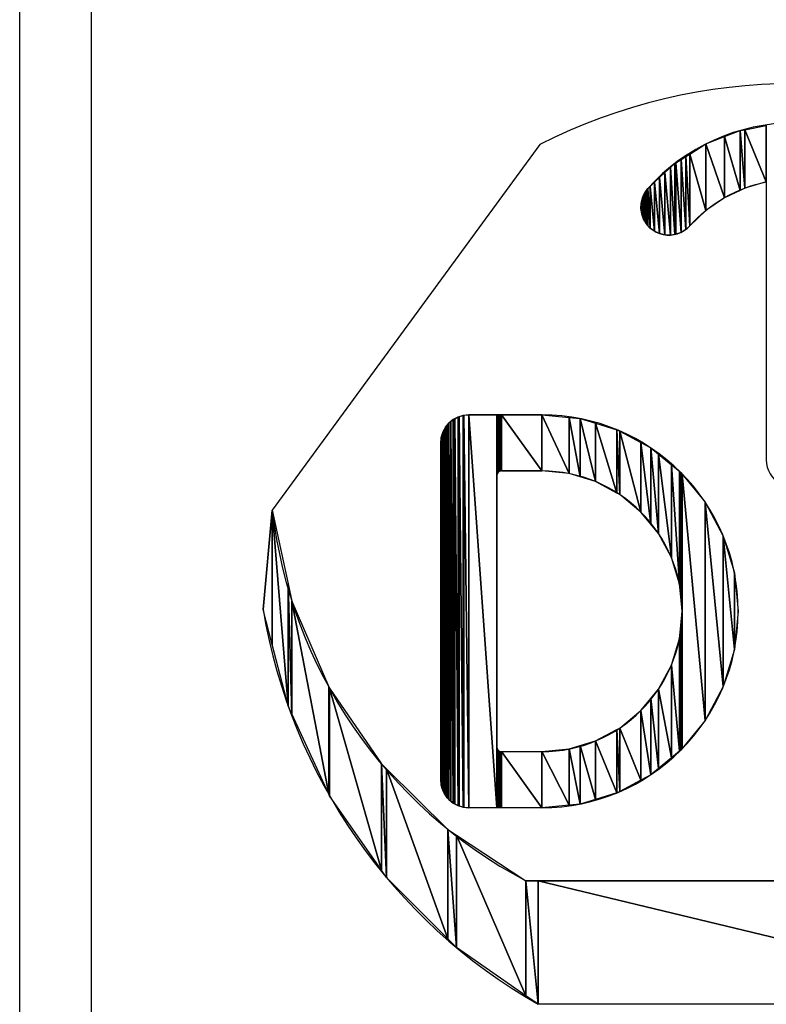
# Model space of a CAD drawing. Header units: inches. Extents: x 3 to 289, y 4 to 291.
# Tile 98 of 256: x 104.52 to 105.039, y 54.141 to 54.826. Entities that reach past the tile are written whole.
import ezdxf

# ---------------------------------------------------------------- set-up
doc = ezdxf.new("R2010")
doc.units = ezdxf.units.IN
doc.header["$LTSCALE"] = 0.5
doc.header["$MEASUREMENT"] = 0
doc.layers.add('PLOTVIEW1', color=7, linetype='Continuous')
doc.layers.add('STR_INS', color=8, linetype='Continuous')

msp = doc.modelspace()

# ---------------------------------------------------------------- linework, layer by layer
at = {"layer": 'PLOTVIEW1', "color": 190, "linetype": 'Continuous'}
for p, q in [((105.01027, 54.74503), (105.02107, 54.74927)), ((105.02107, 54.74927), (105.02438, 54.74989)), ((105.02107, 54.74927), (105.02107, 54.70767)), ((105.02107, 54.70767), (105.02107, 54.74927)), ((105.02107, 54.74927), (105.02438, 54.70923)), ((105.02438, 54.70923), (105.02107, 54.74927)), ((105.02438, 54.74989), (105.03937, 54.75273)), ((105.02438, 54.74989), (105.02438, 54.70923)), ((105.02438, 54.70923), (105.02438, 54.74989)), ((105.02438, 54.74989), (105.03937, 54.71357)), ((105.03937, 54.71357), (105.02438, 54.74989)), ((105.03937, 54.75273), (105.03937, 54.71357)), ((105.03937, 54.71357), (105.03937, 54.75273)), ((105.03937, 54.71357), (105.03937, 54.75273)), ((104.9861, 54.73291), (104.99731, 54.73995)), ((104.99731, 54.73995), (104.9974, 54.73999)), ((104.99731, 54.73995), (104.99731, 54.69366)), ((104.99731, 54.69366), (104.99731, 54.73995)), ((104.99731, 54.73995), (104.9974, 54.69374)), ((104.9974, 54.69374), (104.99731, 54.73995)), ((104.9974, 54.73999), (105.01027, 54.74503)), ((104.9974, 54.73999), (104.9974, 54.69374)), ((104.9974, 54.69374), (104.9974, 54.73999)), ((104.9974, 54.73999), (105.01027, 54.70257)), ((105.01027, 54.70257), (104.9974, 54.73999)), ((105.01027, 54.74503), (105.01027, 54.70257)), ((105.01027, 54.70257), (105.01027, 54.74503)), ((105.01027, 54.74503), (105.02107, 54.70767)), ((105.02107, 54.70767), (105.01027, 54.74503)), ((104.98328, 54.73114), (104.9861, 54.73291)), ((104.9861, 54.73291), (104.9861, 54.68298)), ((104.9861, 54.68298), (104.9861, 54.73291)), ((104.9861, 54.73291), (104.99731, 54.69366)), ((104.99731, 54.69366), (104.9861, 54.73291)), ((104.97263, 54.72353), (104.9757, 54.72638)), ((104.9757, 54.72638), (104.97642, 54.72683)), ((104.9757, 54.72638), (104.9757, 54.67698)), ((104.9757, 54.67698), (104.9757, 54.72638)), ((104.9757, 54.72638), (104.97642, 54.67709)), ((104.97642, 54.67709), (104.9757, 54.72638)), ((104.97642, 54.72683), (104.98001, 54.72909)), ((104.97642, 54.72683), (104.97642, 54.67709)), ((104.97642, 54.67709), (104.97642, 54.72683)), ((104.97642, 54.72683), (104.98001, 54.6784)), ((104.98001, 54.6784), (104.97642, 54.72683)), ((104.98001, 54.72909), (104.98328, 54.73114)), ((104.98001, 54.72909), (104.98001, 54.6784)), ((104.98001, 54.6784), (104.98001, 54.72909)), ((104.98001, 54.72909), (104.98328, 54.68039)), ((104.98328, 54.68039), (104.98001, 54.72909)), ((104.98328, 54.73114), (104.98328, 54.68039)), ((104.98328, 54.68039), (104.98328, 54.73114)), ((104.98328, 54.73114), (104.9861, 54.68298)), ((104.9861, 54.68298), (104.98328, 54.73114)), ((104.96509, 54.71654), (104.96881, 54.71999)), ((104.96881, 54.71999), (104.97263, 54.72353)), ((104.96881, 54.71999), (104.96881, 54.67666)), ((104.96881, 54.67666), (104.96881, 54.71999)), ((104.96881, 54.71999), (104.97263, 54.6765)), ((104.97263, 54.6765), (104.96881, 54.71999)), ((104.97263, 54.72353), (104.97263, 54.6765)), ((104.97263, 54.6765), (104.97263, 54.72353)), ((104.97263, 54.72353), (104.9757, 54.67698)), ((104.9757, 54.67698), (104.97263, 54.72353)), ((104.95852, 54.71045), (104.96161, 54.71332)), ((104.96161, 54.71332), (104.96509, 54.71654)), ((104.96161, 54.71332), (104.96161, 54.67918)), ((104.96161, 54.67918), (104.96161, 54.71332)), ((104.96161, 54.71332), (104.96509, 54.67757)), ((104.96509, 54.67757), (104.96161, 54.71332)), ((104.96509, 54.71654), (104.96509, 54.67757)), ((104.96509, 54.67757), (104.96509, 54.71654)), ((104.96509, 54.71654), (104.96881, 54.67666)), ((104.96881, 54.67666), (104.96509, 54.71654)), ((105.03937, 54.71357), (105.02438, 54.70923)), ((104.95394, 54.70425), (104.95472, 54.70594)), ((104.95472, 54.70594), (104.95593, 54.70759)), ((104.95472, 54.70594), (104.95472, 54.68625)), ((104.95472, 54.68625), (104.95472, 54.70594)), ((104.95472, 54.70594), (104.95593, 54.68427)), ((104.95593, 54.68427), (104.95472, 54.70594)), ((104.95593, 54.70759), (104.95699, 54.70903)), ((104.95593, 54.70759), (104.95593, 54.68427)), ((104.95593, 54.68427), (104.95593, 54.70759)), ((104.95593, 54.70759), (104.95699, 54.68312)), ((104.95699, 54.68312), (104.95593, 54.70759)), ((104.95699, 54.70903), (104.95852, 54.71045)), ((104.95699, 54.70903), (104.95699, 54.68312)), ((104.95699, 54.68312), (104.95699, 54.70903)), ((104.95699, 54.70903), (104.95852, 54.68145)), ((104.95852, 54.68145), (104.95699, 54.70903)), ((104.95852, 54.71045), (104.95852, 54.68145)), ((104.95852, 54.68145), (104.95852, 54.71045)), ((104.95852, 54.71045), (104.96161, 54.67918)), ((104.96161, 54.67918), (104.95852, 54.71045)), ((105.02107, 54.70767), (105.01027, 54.70257)), ((105.02438, 54.70923), (105.02107, 54.70767)), ((104.95204, 54.69492), (104.9522, 54.69874)), ((104.9522, 54.69874), (104.95263, 54.70049)), ((104.9522, 54.69874), (104.9522, 54.69387)), ((104.9522, 54.69387), (104.9522, 54.69874)), ((104.9522, 54.69874), (104.95263, 54.69113)), ((104.95263, 54.69113), (104.9522, 54.69874)), ((104.95263, 54.70049), (104.95311, 54.70246)), ((104.95263, 54.70049), (104.95263, 54.69113)), ((104.95263, 54.69113), (104.95263, 54.70049)), ((104.95263, 54.70049), (104.95311, 54.68981)), ((104.95311, 54.68981), (104.95263, 54.70049)), ((104.95311, 54.70246), (104.95394, 54.70425)), ((104.95311, 54.70246), (104.95311, 54.68981)), ((104.95311, 54.68981), (104.95311, 54.70246)), ((104.95311, 54.70246), (104.95394, 54.68754)), ((104.95394, 54.68754), (104.95311, 54.70246)), ((104.95394, 54.70425), (104.95394, 54.68754)), ((104.95394, 54.68754), (104.95394, 54.70425)), ((104.95394, 54.70425), (104.95472, 54.68625)), ((104.95472, 54.68625), (104.95394, 54.70425)), ((105.01027, 54.70257), (104.9974, 54.69374)), ((104.9522, 54.69387), (104.95204, 54.69492)), ((104.95263, 54.69113), (104.9522, 54.69387)), ((104.99731, 54.69366), (104.9861, 54.68298)), ((104.9974, 54.69374), (104.99731, 54.69366)), ((104.95311, 54.68981), (104.95263, 54.69113)), ((104.95394, 54.68754), (104.95311, 54.68981)), ((104.95472, 54.68625), (104.95394, 54.68754)), ((104.95593, 54.68427), (104.95472, 54.68625)), ((104.95699, 54.68312), (104.95593, 54.68427)), ((104.95852, 54.68145), (104.95699, 54.68312)), ((104.96161, 54.67918), (104.95852, 54.68145)), ((104.96509, 54.67757), (104.96161, 54.67918)), ((104.96881, 54.67666), (104.96509, 54.67757)), ((104.98001, 54.6784), (104.97642, 54.67709)), ((104.98328, 54.68039), (104.98001, 54.6784)), ((104.9861, 54.68298), (104.98328, 54.68039)), ((104.97263, 54.6765), (104.96881, 54.67666)), ((104.9757, 54.67698), (104.97263, 54.6765)), ((104.97642, 54.67709), (104.9757, 54.67698)), ((104.81975, 54.54676), (104.82146, 54.54816)), ((104.82146, 54.54816), (104.82254, 54.54874)), ((104.82146, 54.54816), (104.82146, 54.28135)), ((104.82146, 54.28135), (104.82146, 54.54816)), ((104.82146, 54.54816), (104.82254, 54.28059)), ((104.82254, 54.28059), (104.82146, 54.54816)), ((104.82254, 54.54874), (104.82483, 54.54997)), ((104.82254, 54.54874), (104.82254, 54.28059)), ((104.82254, 54.28059), (104.82254, 54.54874)), ((104.82254, 54.54874), (104.82483, 54.27953)), ((104.82483, 54.27953), (104.82254, 54.54874)), ((104.82483, 54.54997), (104.82563, 54.55021)), ((104.82483, 54.54997), (104.82483, 54.27953)), ((104.82483, 54.27953), (104.82483, 54.54997)), ((104.82483, 54.54997), (104.82563, 54.27916)), ((104.82563, 54.27916), (104.82483, 54.54997)), ((104.82563, 54.55021), (104.8285, 54.55108)), ((104.82563, 54.55021), (104.82563, 54.27916)), ((104.82563, 54.27916), (104.82563, 54.55021)), ((104.82563, 54.55021), (104.8285, 54.27839)), ((104.8285, 54.27839), (104.82563, 54.55021)), ((104.8285, 54.55108), (104.82892, 54.55112)), ((104.8285, 54.55108), (104.8285, 54.27839)), ((104.8285, 54.27839), (104.8285, 54.55108)), ((104.8285, 54.55108), (104.82892, 54.27827)), ((104.82892, 54.27827), (104.8285, 54.55108)), ((104.82892, 54.55112), (104.83231, 54.55145)), ((104.82892, 54.55112), (104.82892, 54.27827)), ((104.82892, 54.27827), (104.82892, 54.55112)), ((104.82892, 54.55112), (104.83231, 54.27798)), ((104.83231, 54.27798), (104.82892, 54.55112)), ((104.83231, 54.55145), (104.83231, 54.27798)), ((104.83231, 54.27798), (104.83231, 54.55145)), ((104.83231, 54.55145), (104.85184, 54.27798)), ((104.85184, 54.27798), (104.83231, 54.55145)), ((104.83231, 54.55145), (104.85184, 54.55145)), ((104.85184, 54.55145), (104.85184, 54.27798)), ((104.85184, 54.50926), (104.85184, 54.55145)), ((104.85184, 54.55145), (104.85189, 54.5098)), ((104.85189, 54.5098), (104.85184, 54.55145)), ((104.85184, 54.55145), (104.85189, 54.55145)), ((104.85189, 54.55145), (104.85189, 54.5098)), ((104.85189, 54.5098), (104.85189, 54.55145)), ((104.85189, 54.55145), (104.85203, 54.51033)), ((104.85203, 54.51033), (104.85189, 54.55145)), ((104.85189, 54.55145), (104.85203, 54.55145)), ((104.85203, 54.55145), (104.85203, 54.51033)), ((104.85203, 54.51033), (104.85203, 54.55145)), ((104.85203, 54.55145), (104.85226, 54.51082)), ((104.85226, 54.51082), (104.85203, 54.55145)), ((104.85203, 54.55145), (104.85226, 54.55145)), ((104.85226, 54.55145), (104.85226, 54.51082)), ((104.85226, 54.51082), (104.85226, 54.55145)), ((104.85226, 54.55145), (104.85257, 54.51127)), ((104.85257, 54.51127), (104.85226, 54.55145)), ((104.85226, 54.55145), (104.85257, 54.55145)), ((104.85257, 54.55145), (104.85257, 54.51127)), ((104.85257, 54.51127), (104.85257, 54.55145)), ((104.85257, 54.55145), (104.85296, 54.51165)), ((104.85296, 54.51165), (104.85257, 54.55145)), ((104.85257, 54.55145), (104.85296, 54.55145)), ((104.85296, 54.55145), (104.85296, 54.51165)), ((104.85296, 54.51165), (104.85296, 54.55145)), ((104.85296, 54.55145), (104.85341, 54.51197)), ((104.85341, 54.51197), (104.85296, 54.55145)), ((104.85296, 54.55145), (104.85341, 54.55145)), ((104.85341, 54.55145), (104.85341, 54.51197)), ((104.85341, 54.51197), (104.85341, 54.55145)), ((104.85341, 54.55145), (104.8539, 54.5122)), ((104.8539, 54.5122), (104.85341, 54.55145)), ((104.85341, 54.55145), (104.8539, 54.55145)), ((104.8539, 54.55145), (104.8539, 54.5122)), ((104.8539, 54.5122), (104.8539, 54.55145)), ((104.8539, 54.55145), (104.85443, 54.51234)), ((104.85443, 54.51234), (104.8539, 54.55145)), ((104.8539, 54.55145), (104.85443, 54.55145)), ((104.85443, 54.55145), (104.85443, 54.51234)), ((104.85443, 54.51234), (104.85443, 54.55145)), ((104.85443, 54.55145), (104.85497, 54.51239)), ((104.85497, 54.51239), (104.85443, 54.55145)), ((104.85443, 54.55145), (104.85497, 54.55145)), ((104.85497, 54.55145), (104.85497, 54.51239)), ((104.85497, 54.51239), (104.85497, 54.55145)), ((104.85497, 54.55145), (104.8831, 54.51239)), ((104.8831, 54.51239), (104.85497, 54.55145)), ((104.85497, 54.55145), (104.8831, 54.55145)), ((104.8831, 54.55145), (104.8831, 54.51239)), ((104.8831, 54.51239), (104.8831, 54.55145)), ((104.8831, 54.55145), (104.90215, 54.51051)), ((104.90215, 54.51051), (104.8831, 54.55145)), ((104.8831, 54.55145), (104.90215, 54.54958)), ((104.90215, 54.54958), (104.90215, 54.51051)), ((104.90215, 54.51051), (104.90215, 54.54958)), ((104.90215, 54.54958), (104.90977, 54.5082)), ((104.90977, 54.5082), (104.90215, 54.54958)), ((104.90215, 54.54958), (104.90977, 54.54883)), ((104.90977, 54.54883), (104.90977, 54.5082)), ((104.90977, 54.5082), (104.90977, 54.54883)), ((104.90977, 54.54883), (104.92047, 54.50495)), ((104.92047, 54.50495), (104.90977, 54.54883)), ((104.90977, 54.54883), (104.92047, 54.54558)), ((104.81426, 54.53939), (104.81539, 54.54151)), ((104.81539, 54.54151), (104.81607, 54.54277)), ((104.81539, 54.54151), (104.81539, 54.28774)), ((104.81539, 54.28774), (104.81539, 54.54151)), ((104.81539, 54.54151), (104.81607, 54.28678)), ((104.81607, 54.28678), (104.81539, 54.54151)), ((104.81607, 54.54277), (104.81735, 54.54433)), ((104.81607, 54.54277), (104.81607, 54.28678)), ((104.81607, 54.28678), (104.81607, 54.54277)), ((104.81607, 54.54277), (104.81735, 54.28495)), ((104.81735, 54.28495), (104.81607, 54.54277)), ((104.81735, 54.54433), (104.8185, 54.54573)), ((104.81735, 54.54433), (104.81735, 54.28495)), ((104.81735, 54.28495), (104.81735, 54.54433)), ((104.81735, 54.54433), (104.8185, 54.2838)), ((104.8185, 54.2838), (104.81735, 54.54433)), ((104.8185, 54.54573), (104.81975, 54.54676)), ((104.8185, 54.54573), (104.8185, 54.2838)), ((104.8185, 54.2838), (104.8185, 54.54573)), ((104.8185, 54.54573), (104.81975, 54.28255)), ((104.81975, 54.28255), (104.8185, 54.54573)), ((104.81975, 54.54676), (104.81975, 54.28255)), ((104.81975, 54.28255), (104.81975, 54.54676)), ((104.81975, 54.54676), (104.82146, 54.28135)), ((104.82146, 54.28135), (104.81975, 54.54676)), ((104.92047, 54.54558), (104.92047, 54.50495)), ((104.92047, 54.50495), (104.92047, 54.54558)), ((104.92047, 54.54558), (104.93543, 54.49696)), ((104.93543, 54.49696), (104.92047, 54.54558)), ((104.92047, 54.54558), (104.93543, 54.54104)), ((104.93543, 54.54104), (104.93543, 54.49696)), ((104.93543, 54.49696), (104.93543, 54.54104)), ((104.93543, 54.54104), (104.93736, 54.49592)), ((104.93736, 54.49592), (104.93543, 54.54104)), ((104.93543, 54.54104), (104.93736, 54.54001)), ((104.81278, 54.53192), (104.81307, 54.53493)), ((104.81307, 54.53493), (104.81315, 54.53573)), ((104.81307, 54.53493), (104.81307, 54.29412)), ((104.81307, 54.29412), (104.81307, 54.53493)), ((104.81307, 54.53493), (104.81315, 54.29383)), ((104.81315, 54.29383), (104.81307, 54.53493)), ((104.81315, 54.53573), (104.81395, 54.53838)), ((104.81315, 54.53573), (104.81315, 54.29383)), ((104.81315, 54.29383), (104.81315, 54.53573)), ((104.81315, 54.53573), (104.81395, 54.29083)), ((104.81395, 54.29083), (104.81315, 54.53573)), ((104.81395, 54.53838), (104.81426, 54.53939)), ((104.81395, 54.53838), (104.81395, 54.29083)), ((104.81395, 54.29083), (104.81395, 54.53838)), ((104.81395, 54.53838), (104.81426, 54.29017)), ((104.81426, 54.29017), (104.81395, 54.53838)), ((104.81426, 54.53939), (104.81426, 54.29017)), ((104.81426, 54.29017), (104.81426, 54.53939)), ((104.81426, 54.53939), (104.81539, 54.28774)), ((104.81539, 54.28774), (104.81426, 54.53939)), ((104.93736, 54.54001), (104.93736, 54.49592)), ((104.93736, 54.49592), (104.93736, 54.54001)), ((104.93736, 54.54001), (104.95216, 54.48378)), ((104.95216, 54.48378), (104.93736, 54.54001)), ((104.93736, 54.54001), (104.95216, 54.5321)), ((104.81278, 54.29751), (104.81278, 54.53192)), ((104.81278, 54.53192), (104.81307, 54.29412)), ((104.81307, 54.29412), (104.81278, 54.53192)), ((104.95216, 54.5321), (104.95216, 54.48378)), ((104.95216, 54.48378), (104.95216, 54.5321)), ((104.95216, 54.5321), (104.95907, 54.47537)), ((104.95907, 54.47537), (104.95216, 54.5321)), ((104.95216, 54.5321), (104.95907, 54.52841)), ((104.95907, 54.52841), (104.95907, 54.47537)), ((104.95907, 54.47537), (104.95907, 54.52841)), ((104.95907, 54.52841), (104.96431, 54.46898)), ((104.96431, 54.46898), (104.95907, 54.52841)), ((104.95907, 54.52841), (104.96431, 54.52411)), ((104.96431, 54.52411), (104.96431, 54.46898)), ((104.96431, 54.46898), (104.96431, 54.52411)), ((104.96431, 54.52411), (104.97333, 54.45209)), ((104.97333, 54.45209), (104.96431, 54.52411)), ((104.96431, 54.52411), (104.97333, 54.5167)), ((104.97333, 54.5167), (104.97333, 54.45209)), ((104.97333, 54.45209), (104.97333, 54.5167)), ((104.97333, 54.5167), (104.97889, 54.43377)), ((104.97889, 54.43377), (104.97333, 54.5167)), ((104.97333, 54.5167), (104.97889, 54.51214)), ((104.85189, 54.5098), (104.85184, 54.50926)), ((104.85203, 54.51033), (104.85189, 54.5098)), ((104.85226, 54.51082), (104.85203, 54.51033)), ((104.85257, 54.51127), (104.85226, 54.51082)), ((104.85296, 54.51165), (104.85257, 54.51127)), ((104.85341, 54.51197), (104.85296, 54.51165)), ((104.8539, 54.5122), (104.85341, 54.51197)), ((104.85443, 54.51234), (104.8539, 54.5122)), ((104.85497, 54.51239), (104.85443, 54.51234)), ((104.8831, 54.51239), (104.85497, 54.51239)), ((104.90215, 54.51051), (104.8831, 54.51239)), ((104.90977, 54.5082), (104.90215, 54.51051)), ((104.92047, 54.50495), (104.90977, 54.5082)), ((104.97889, 54.51214), (104.97889, 54.43377)), ((104.97889, 54.43377), (104.97889, 54.51214)), ((104.97889, 54.51214), (104.97979, 54.42468)), ((104.97979, 54.42468), (104.97889, 54.51214)), ((104.97889, 54.51214), (104.97979, 54.5114)), ((104.97979, 54.5114), (104.97979, 54.42468)), ((104.97979, 54.42468), (104.97979, 54.5114)), ((104.97979, 54.5114), (104.98077, 54.41472)), ((104.98077, 54.41472), (104.97979, 54.5114)), ((104.97979, 54.5114), (104.98077, 54.51021)), ((104.98077, 54.51021), (104.98077, 54.41472)), ((104.98077, 54.31922), (104.98077, 54.51021)), ((104.98077, 54.51021), (104.99679, 54.33875)), ((104.99679, 54.33875), (104.98077, 54.51021)), ((104.98077, 54.51021), (104.99679, 54.49068)), ((104.93543, 54.49696), (104.92047, 54.50495)), ((104.93736, 54.49592), (104.93543, 54.49696)), ((104.95216, 54.48378), (104.93736, 54.49592)), ((104.99679, 54.49068), (104.99679, 54.33875)), ((104.99679, 54.33875), (104.99679, 54.49068)), ((104.99679, 54.49068), (105.00943, 54.36239)), ((105.00943, 54.36239), (104.99679, 54.49068)), ((104.99679, 54.49068), (105.00943, 54.46704)), ((104.95907, 54.47537), (104.95216, 54.48378)), ((104.96431, 54.46898), (104.95907, 54.47537)), ((104.97333, 54.45209), (104.96431, 54.46898)), ((105.00943, 54.46704), (105.00943, 54.36239)), ((105.00943, 54.36239), (105.00943, 54.46704)), ((105.00943, 54.46704), (105.01721, 54.38804)), ((105.01721, 54.38804), (105.00943, 54.46704)), ((105.00943, 54.46704), (105.01721, 54.44139)), ((104.97889, 54.43377), (104.97333, 54.45209)), ((105.01721, 54.44139), (105.01721, 54.38804)), ((105.01721, 54.38804), (105.01721, 54.44139)), ((105.01721, 54.44139), (105.01984, 54.41472)), ((104.97979, 54.42468), (104.97889, 54.43377)), ((104.98077, 54.41472), (104.97979, 54.42468)), ((104.97979, 54.40475), (104.98077, 54.41472)), ((104.98077, 54.41472), (104.98077, 54.31922)), ((105.01984, 54.41472), (105.01721, 54.38804)), ((104.97889, 54.39566), (104.97979, 54.40475)), ((104.97979, 54.40475), (104.97979, 54.31803)), ((104.97979, 54.31803), (104.97979, 54.40475)), ((104.97979, 54.40475), (104.98077, 54.31922)), ((104.98077, 54.31922), (104.97979, 54.40475)), ((104.97333, 54.37734), (104.97889, 54.39566)), ((104.97889, 54.39566), (104.97889, 54.31729)), ((104.97889, 54.31729), (104.97889, 54.39566)), ((104.97889, 54.39566), (104.97979, 54.31803)), ((104.97979, 54.31803), (104.97889, 54.39566)), ((105.01721, 54.38804), (105.00943, 54.36239)), ((104.96431, 54.36045), (104.97333, 54.37734)), ((104.97333, 54.37734), (104.97333, 54.31273)), ((104.97333, 54.31273), (104.97333, 54.37734)), ((104.97333, 54.37734), (104.97889, 54.31729)), ((104.97889, 54.31729), (104.97333, 54.37734)), ((105.00943, 54.36239), (104.99679, 54.33875)), ((104.95907, 54.35407), (104.96431, 54.36045)), ((104.96431, 54.36045), (104.96431, 54.30532)), ((104.96431, 54.30532), (104.96431, 54.36045)), ((104.96431, 54.36045), (104.97333, 54.31273)), ((104.97333, 54.31273), (104.96431, 54.36045)), ((104.95216, 54.34565), (104.95907, 54.35407)), ((104.95907, 54.35407), (104.95907, 54.30102)), ((104.95907, 54.30102), (104.95907, 54.35407)), ((104.95907, 54.35407), (104.96431, 54.30532)), ((104.96431, 54.30532), (104.95907, 54.35407)), ((104.93736, 54.33351), (104.95216, 54.34565)), ((104.95216, 54.34565), (104.95216, 54.29733)), ((104.95216, 54.29733), (104.95216, 54.34565)), ((104.95216, 54.34565), (104.95907, 54.30102)), ((104.95907, 54.30102), (104.95216, 54.34565)), ((104.99679, 54.33875), (104.98077, 54.31922)), ((104.92047, 54.32448), (104.93543, 54.33247)), ((104.93543, 54.33247), (104.93736, 54.33351)), ((104.93543, 54.33247), (104.93543, 54.28839)), ((104.93543, 54.28839), (104.93543, 54.33247)), ((104.93543, 54.33247), (104.93736, 54.28942)), ((104.93736, 54.28942), (104.93543, 54.33247)), ((104.93736, 54.33351), (104.93736, 54.28942)), ((104.93736, 54.28942), (104.93736, 54.33351)), ((104.93736, 54.33351), (104.95216, 54.29733)), ((104.95216, 54.29733), (104.93736, 54.33351)), ((104.90215, 54.31892), (104.90977, 54.32123)), ((104.90977, 54.32123), (104.92047, 54.32448)), ((104.90977, 54.32123), (104.90977, 54.2806)), ((104.90977, 54.2806), (104.90977, 54.32123)), ((104.90977, 54.32123), (104.92047, 54.28385)), ((104.92047, 54.28385), (104.90977, 54.32123)), ((104.92047, 54.32448), (104.92047, 54.28385)), ((104.92047, 54.28385), (104.92047, 54.32448)), ((104.92047, 54.32448), (104.93543, 54.28839)), ((104.93543, 54.28839), (104.92047, 54.32448)), ((104.85184, 54.27798), (104.85184, 54.32017)), ((104.85184, 54.32017), (104.85189, 54.27798)), ((104.85189, 54.27798), (104.85184, 54.32017)), ((104.85184, 54.32017), (104.85189, 54.31963)), ((104.85189, 54.31963), (104.85189, 54.27798)), ((104.85189, 54.27798), (104.85189, 54.31963)), ((104.85189, 54.31963), (104.85203, 54.27798)), ((104.85203, 54.27798), (104.85189, 54.31963)), ((104.85189, 54.31963), (104.85203, 54.3191)), ((104.85203, 54.3191), (104.85203, 54.27798)), ((104.85203, 54.27798), (104.85203, 54.3191)), ((104.85203, 54.3191), (104.85226, 54.27798)), ((104.85226, 54.27798), (104.85203, 54.3191)), ((104.85203, 54.3191), (104.85226, 54.31861)), ((104.85226, 54.31861), (104.85226, 54.27798)), ((104.85226, 54.27798), (104.85226, 54.31861)), ((104.85226, 54.31861), (104.85257, 54.27798)), ((104.85257, 54.27798), (104.85226, 54.31861)), ((104.85226, 54.31861), (104.85257, 54.31816)), ((104.85257, 54.31816), (104.85257, 54.27798)), ((104.85257, 54.27798), (104.85257, 54.31816)), ((104.85257, 54.31816), (104.85296, 54.27798)), ((104.85296, 54.27798), (104.85257, 54.31816)), ((104.85257, 54.31816), (104.85296, 54.31778)), ((104.85296, 54.31778), (104.85296, 54.27798)), ((104.85296, 54.27798), (104.85296, 54.31778)), ((104.85296, 54.31778), (104.85341, 54.27798)), ((104.85341, 54.27798), (104.85296, 54.31778)), ((104.85296, 54.31778), (104.85341, 54.31746)), ((104.85341, 54.31746), (104.85341, 54.27798)), ((104.85341, 54.27798), (104.85341, 54.31746)), ((104.85341, 54.31746), (104.8539, 54.27798)), ((104.8539, 54.27798), (104.85341, 54.31746)), ((104.85341, 54.31746), (104.8539, 54.31723)), ((104.8539, 54.31723), (104.8539, 54.27798)), ((104.8539, 54.27798), (104.8539, 54.31723)), ((104.8539, 54.31723), (104.85443, 54.27798)), ((104.85443, 54.27798), (104.8539, 54.31723)), ((104.8539, 54.31723), (104.85443, 54.31709)), ((104.85443, 54.31709), (104.85443, 54.27798)), ((104.85443, 54.27798), (104.85443, 54.31709)), ((104.85443, 54.31709), (104.85497, 54.27798)), ((104.85497, 54.27798), (104.85443, 54.31709)), ((104.85443, 54.31709), (104.85497, 54.31705)), ((104.85497, 54.31705), (104.85497, 54.27798)), ((104.85497, 54.27798), (104.85497, 54.31705)), ((104.85497, 54.31705), (104.8831, 54.27798)), ((104.8831, 54.27798), (104.85497, 54.31705)), ((104.85497, 54.31705), (104.8831, 54.31705)), ((104.8831, 54.31705), (104.90215, 54.31892)), ((104.8831, 54.31705), (104.8831, 54.27798)), ((104.8831, 54.27798), (104.8831, 54.31705)), ((104.8831, 54.31705), (104.90215, 54.27985)), ((104.90215, 54.27985), (104.8831, 54.31705)), ((104.90215, 54.31892), (104.90215, 54.27985)), ((104.90215, 54.27985), (104.90215, 54.31892)), ((104.90215, 54.31892), (104.90977, 54.2806)), ((104.90977, 54.2806), (104.90215, 54.31892)), ((104.97889, 54.31729), (104.97333, 54.31273)), ((104.97979, 54.31803), (104.97889, 54.31729)), ((104.98077, 54.31922), (104.97979, 54.31803)), ((104.97333, 54.31273), (104.96431, 54.30532)), ((104.95907, 54.30102), (104.95216, 54.29733)), ((104.96431, 54.30532), (104.95907, 54.30102)), ((104.81307, 54.29412), (104.81278, 54.29751)), ((104.81315, 54.29383), (104.81307, 54.29412)), ((104.81395, 54.29083), (104.81315, 54.29383)), ((104.95216, 54.29733), (104.93736, 54.28942)), ((104.81426, 54.29017), (104.81395, 54.29083)), ((104.81539, 54.28774), (104.81426, 54.29017)), ((104.81607, 54.28678), (104.81539, 54.28774)), ((104.93543, 54.28839), (104.92047, 54.28385)), ((104.93736, 54.28942), (104.93543, 54.28839)), ((104.81735, 54.28495), (104.81607, 54.28678)), ((104.8185, 54.2838), (104.81735, 54.28495)), ((104.81975, 54.28255), (104.8185, 54.2838)), ((104.82146, 54.28135), (104.81975, 54.28255)), ((104.82254, 54.28059), (104.82146, 54.28135)), ((104.82483, 54.27953), (104.82254, 54.28059)), ((104.90977, 54.2806), (104.90215, 54.27985)), ((104.92047, 54.28385), (104.90977, 54.2806)), ((104.82563, 54.27916), (104.82483, 54.27953)), ((104.8285, 54.27839), (104.82563, 54.27916)), ((104.82892, 54.27827), (104.8285, 54.27839)), ((104.83231, 54.27798), (104.82892, 54.27827)), ((104.85184, 54.27798), (104.83231, 54.27798)), ((104.85189, 54.27798), (104.85184, 54.27798)), ((104.85203, 54.27798), (104.85189, 54.27798)), ((104.85226, 54.27798), (104.85203, 54.27798)), ((104.85257, 54.27798), (104.85226, 54.27798)), ((104.85296, 54.27798), (104.85257, 54.27798)), ((104.85341, 54.27798), (104.85296, 54.27798)), ((104.8539, 54.27798), (104.85341, 54.27798)), ((104.85443, 54.27798), (104.8539, 54.27798)), ((104.85497, 54.27798), (104.85443, 54.27798)), ((104.8831, 54.27798), (104.85497, 54.27798)), ((104.90215, 54.27985), (104.8831, 54.27798))]:
    msp.add_line(p, q, dxfattribs=at)
at = {"layer": 'PLOTVIEW1', "color": 56, "linetype": 'Continuous'}
for p, q in [((104.8818, 54.73951, 0.01969), (104.6955, 54.48513, 0.01969)), ((104.6892, 54.41591), (104.6955, 54.48513)), ((104.6955, 54.48513), (104.6955, 54.39169)), ((104.6955, 54.39169), (104.6955, 54.48513)), ((104.6955, 54.39169), (104.6955, 54.48513)), ((104.6955, 54.39169), (104.6955, 54.48513)), ((104.6955, 54.48513), (104.70658, 54.34903)), ((104.70658, 54.34903), (104.6955, 54.48513)), ((104.6955, 54.48513), (104.70658, 54.43388)), ((104.70658, 54.43388), (104.70658, 54.34903)), ((104.70658, 54.34903), (104.70658, 54.43388)), ((104.70658, 54.43388), (104.70922, 54.34331)), ((104.70922, 54.34331), (104.70658, 54.43388)), ((104.70658, 54.43388), (104.70922, 54.42169)), ((104.70922, 54.42169), (104.70922, 54.34331)), ((104.70922, 54.34331), (104.70922, 54.42169)), ((104.70922, 54.42169), (104.73488, 54.28754)), ((104.73488, 54.28754), (104.70922, 54.42169)), ((104.70922, 54.42169), (104.73488, 54.36207)), ((104.6955, 54.39169), (104.6892, 54.41591)), ((104.70658, 54.34903), (104.6955, 54.39169)), ((104.73488, 54.36207), (104.73488, 54.28754)), ((104.73488, 54.28754), (104.73488, 54.36207)), ((104.73488, 54.36207), (104.73547, 54.28627)), ((104.73547, 54.28627), (104.73488, 54.36207)), ((104.73488, 54.36207), (104.73547, 54.36121)), ((104.73547, 54.36121), (104.73547, 54.28627)), ((104.73547, 54.28627), (104.73547, 54.36121)), ((104.73547, 54.36121), (104.77154, 54.23449)), ((104.77154, 54.23449), (104.73547, 54.36121)), ((104.73547, 54.36121), (104.77154, 54.30849)), ((104.70922, 54.34331), (104.70658, 54.34903)), ((104.73488, 54.28754), (104.70922, 54.34331)), ((104.77154, 54.30849), (104.77154, 54.23449)), ((104.77154, 54.23449), (104.77154, 54.30849)), ((104.77154, 54.30849), (104.77496, 54.22957)), ((104.77496, 54.22957), (104.77154, 54.30849)), ((104.77154, 54.30849), (104.77496, 54.30512)), ((104.77496, 54.30512), (104.77496, 54.22957)), ((104.77496, 54.22957), (104.77496, 54.30512)), ((104.77496, 54.30512), (104.81781, 54.18674)), ((104.81781, 54.18674), (104.77496, 54.30512)), ((104.77496, 54.30512), (104.81781, 54.26297)), ((104.73547, 54.28627), (104.73488, 54.28754)), ((104.77154, 54.23449), (104.73547, 54.28627)), ((104.81781, 54.26297), (104.81781, 54.18674)), ((104.81781, 54.18674), (104.81781, 54.26297)), ((104.81781, 54.26297), (104.82383, 54.18072)), ((104.82383, 54.18072), (104.81781, 54.26297)), ((104.81781, 54.26297), (104.82383, 54.25899)), ((104.82383, 54.25899), (104.82383, 54.18072)), ((104.82383, 54.18072), (104.82383, 54.25899)), ((104.82383, 54.25899), (104.87197, 54.1472)), ((104.87197, 54.1472), (104.82383, 54.25899)), ((104.82383, 54.25899), (104.87197, 54.22719)), ((104.77496, 54.22957), (104.77154, 54.23449)), ((104.81781, 54.18674), (104.77496, 54.22957)), ((104.87197, 54.22719), (104.87197, 54.1472)), ((104.87197, 54.1472), (104.87197, 54.22719)), ((104.87197, 54.22719), (104.88053, 54.14124)), ((104.88053, 54.14124), (104.87197, 54.22719)), ((104.87197, 54.22719), (104.88053, 54.22719)), ((104.88053, 54.22719), (104.88053, 54.14124)), ((104.88053, 54.14124), (104.88053, 54.22719)), ((104.88053, 54.22719), (105.23727, 54.14124)), ((105.23727, 54.14124), (104.88053, 54.22719)), ((104.88053, 54.22719), (105.23727, 54.22719)), ((104.82383, 54.18072), (104.81781, 54.18674)), ((104.87197, 54.1472), (104.82383, 54.18072)), ((104.88053, 54.14124), (104.87197, 54.1472)), ((105.23727, 54.14124), (104.88053, 54.14124))]:
    msp.add_line(p, q, dxfattribs=at)
at = {"layer": 'PLOTVIEW1', "color": 252, "linetype": 'Continuous'}
for p, q in [((104.8831, 54.55145, 0.01969), (104.83231, 54.55145, 0.01969)), ((104.81278, 54.53192, 0.01969), (104.81278, 54.29751, 0.01969)), ((104.85184, 54.32017, 0.01969), (104.85184, 54.50926, 0.01969)), ((104.85497, 54.51239, 0.01969), (104.8831, 54.51239, 0.01969)), ((104.6955, 54.48513, 0.01969), (104.6892, 54.41591, 0.01969)), ((104.85497, 54.31705, 0.01969), (104.8831, 54.31705, 0.01969)), ((104.8831, 54.27798, 0.01969), (104.83231, 54.27798, 0.01969)), ((105.24584, 54.22719, 0.01969), (104.87197, 54.22719, 0.01969))]:
    msp.add_line(p, q, dxfattribs=at)
at = {"layer": 'PLOTVIEW1', "color": 56, "linetype": 'Continuous'}
msp.add_arc((105.0589, 54.39127, 0.01969), 0.39068, 63.04275, 116.9573, dxfattribs=at)
at = {"layer": 'PLOTVIEW1', "color": 252, "linetype": 'Continuous'}
for centre, radius, start, end in [((104.97155, 54.69601, 0.01969), 0.01953, 138.1897, 318.1897), ((104.83231, 54.53192, 0.01969), 0.01953, 90.00002, 180), ((104.8831, 54.41472, 0.01969), 0.13674, 270, 90), ((104.85497, 54.50926, 0.01969), 0.00313, 90, 180), ((104.8831, 54.41472, 0.01969), 0.09767, 270, 90), ((105.02921, 54.52411, 0.01969), 0.33599, 186.6612, 242.0945), ((105.07453, 54.48035, 0.01969), 0.39068, 189.494, 240.2271), ((104.85497, 54.32017, 0.01969), 0.00313, 180, 270), ((104.83231, 54.29751, 0.01969), 0.01953, 180, 270)]:
    msp.add_arc(centre, radius, start, end, dxfattribs=at)
at = {"layer": 'STR_INS', "color": 4, "linetype": 'Continuous'}
for p, q in [((104.51979, 53.93995), (104.51979, 55.3566)), ((104.56979, 53.93995), (104.56979, 55.3566)), ((105.03937, 54.71357), (105.03937, 54.5202))]:
    msp.add_line(p, q, dxfattribs=at)
for centre, radius, start, end in [((105.0589, 54.61787), 0.13674, 41.81028, 138.18972), ((105.0589, 54.5202), 0.01953, 179.99267, 0.00733)]:
    msp.add_arc(centre, radius, start, end, dxfattribs=at)
at = {"layer": 'STR_INS', "color": 4, "linetype": 'Continuous', "extrusion": (0, 8.88178e-16, -1)}
msp.add_arc((-105.0589, 54.61787), 0.09767, 41.81035, 78.46302, dxfattribs=at)

doc.saveas('drawing.dxf')
